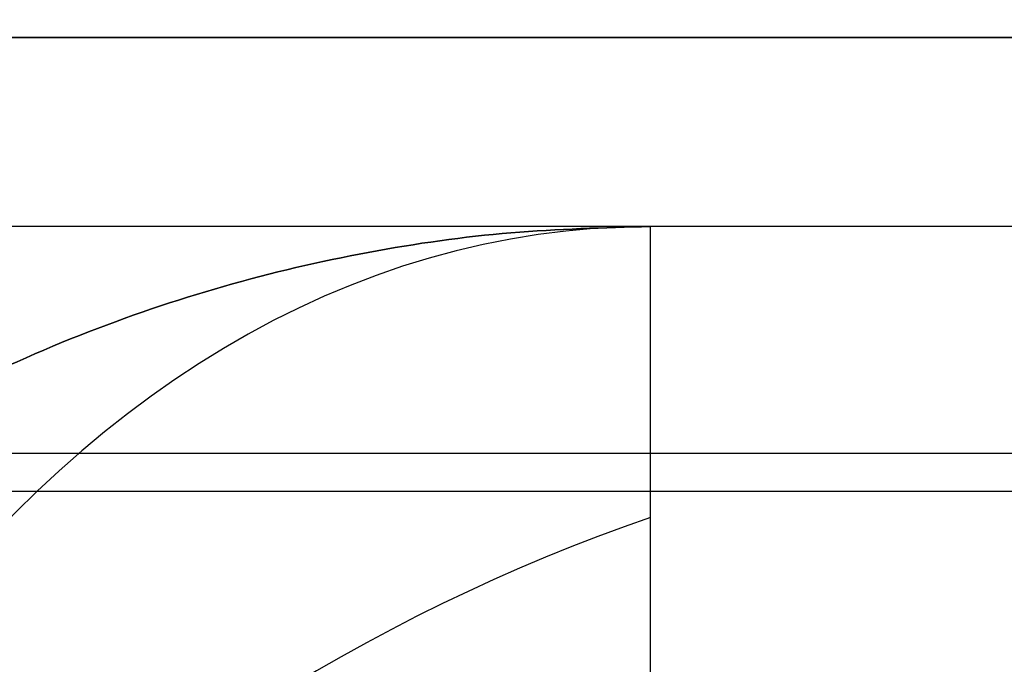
# Model space of a CAD drawing. Header units: millimetres. Extents: x -5.2 to 52, y -94.6 to -40.1.
# Tile 183 of 256: x 1.6356 to 1.6991, y -45.0618 to -45.0202. Entities that reach past the tile are written whole.
import ezdxf

# ---------------------------------------------------------------- set-up
doc = ezdxf.new("R2010")
doc.units = ezdxf.units.MM
doc.header["$MEASUREMENT"] = 0
for name, color, linetype, true_color in [('METALLO', 7, 'Continuous', 0x000000), ('PLASTICA', 7, 'Continuous', 0x000000), ('RUOTE', 7, 'Continuous', 0x000000)]:
    doc.layers.add(name, color=color, linetype=linetype, true_color=true_color)

msp = doc.modelspace()

# ---------------------------------------------------------------- linework, layer by layer
at = {"layer": 'METALLO'}
for points, weights, degree, knots in [([(1.80272121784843, -42.05837470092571, -58.11507932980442), (1.798031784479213, -42.06845893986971, -57.23117427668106), (1.535807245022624, -42.63235114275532, -57.23117427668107), (1.231337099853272, -43.28708902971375, -57.23117427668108), (1.073784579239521, -43.62589270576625, -58.01410085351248), (0.5780862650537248, -44.69185096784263, -60.47737711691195), (0.122346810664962, -45.67188100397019, -62.77039493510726)], [0.9927122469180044, 0.7107971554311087, 1, 0.7071067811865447, 0.7588245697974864, 0.9856350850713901, 0.9991443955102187], 2, [18.43396398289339, 18.43396398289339, 18.43396398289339, 19.82986823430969, 19.82986823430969, 21.2435849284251, 21.2435849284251, 27.44349835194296, 27.44349835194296, 27.44349835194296]), ([(2.08502697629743, -42.1896917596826, -58.11510959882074), (2.080335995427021, -42.19977932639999, -57.23120783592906), (1.818112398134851, -42.76366950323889, -57.23120583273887), (1.513643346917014, -43.41840503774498, -57.2312035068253), (1.356092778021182, -43.75720451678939, -58.01412593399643), (0.8604006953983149, -44.82314937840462, -60.4773886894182), (0.4046668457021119, -45.80316736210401, -62.77039484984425)], [0.9927122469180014, 0.7107971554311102, 1, 0.7071067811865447, 0.7588245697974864, 0.985635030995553, 0.9991443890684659], 2, [0.01330697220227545, 0.01330697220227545, 0.01330697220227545, 1.192473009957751, 1.192473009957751, 2.38668580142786, 2.38668580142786, 7.623954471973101, 7.623954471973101, 7.623954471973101]), ([(2.136759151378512, -42.24614057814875, -58.11557171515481), (2.135046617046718, -42.24982324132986, -57.90585833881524), (2.104933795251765, -42.3145783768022, -57.60031997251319), (1.988906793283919, -42.56408485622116, -57.31453515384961), (1.914991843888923, -42.72303284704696, -57.25981060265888), (1.882244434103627, -42.79345344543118, -57.26046359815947), (1.795098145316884, -42.98085433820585, -57.26093467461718), (1.605231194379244, -43.3891475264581, -57.42924684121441), (1.478692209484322, -43.66125915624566, -57.79358472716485), (1.431367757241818, -43.76302648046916, -58.02671596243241), (1.11261137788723, -44.44848573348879, -59.61023523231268), (0.7953368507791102, -45.13075838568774, -61.19553838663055), (0.479955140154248, -45.80896069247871, -62.78288241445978)], [0.853553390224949, 0.8535533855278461, 0.8535533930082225, 0.8535533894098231, 0.8535533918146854, 0.8535533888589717, 0.8535533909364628, 0.8535533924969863, 0.8535533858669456, 0.8535533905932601, 0.8535533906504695, 0.8535533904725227, 0.8535533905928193], 3, [0.01481230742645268, 0.01481230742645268, 0.01481230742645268, 0.01481230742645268, 0.6116930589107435, 0.8632503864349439, 1.056131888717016, 1.056131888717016, 1.056131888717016, 1.61978556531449, 2.360381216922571, 2.360381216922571, 2.360381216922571, 7.624279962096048, 7.624279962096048, 7.624279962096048, 7.624279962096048])]:
    msp.add_rational_spline(points, weights, degree=degree, knots=knots, dxfattribs=at)
msp.add_open_spline([(2.133525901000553, -42.32255460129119, -58.11651985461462), (2.132096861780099, -42.32562762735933, -57.91880315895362), (2.111402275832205, -42.37012962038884, -57.71554206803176), (2.063018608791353, -42.47417469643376, -57.5525671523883), (2.042630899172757, -42.51801678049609, -57.48389345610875), (2.01732678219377, -42.57243119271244, -57.42237287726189), (1.986472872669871, -42.63877997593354, -57.38143919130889), (1.962815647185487, -42.68965288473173, -57.35005330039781), (1.935895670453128, -42.74754207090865, -57.33077054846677), (1.908806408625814, -42.80579529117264, -57.33111448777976), (1.828969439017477, -42.97747810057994, -57.33132914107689), (1.752056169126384, -43.14287373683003, -57.39880214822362), (1.685754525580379, -43.28544994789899, -57.50202514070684), (1.598639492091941, -43.47278363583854, -57.63765186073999), (1.529844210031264, -43.62072221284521, -57.83499681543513), (1.484837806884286, -43.71750477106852, -58.05712307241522), (1.166093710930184, -44.40293766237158, -59.64059247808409), (0.8488485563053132, -45.0851472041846, -61.22575990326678), (0.5334837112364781, -45.76331329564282, -62.81303085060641)], degree=3, knots=[0.01470270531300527, 0.01470270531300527, 0.01470270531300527, 0.01470270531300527, 0.6116930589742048, 0.6116930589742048, 0.6116930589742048, 0.8632503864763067, 0.8632503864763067, 0.8632503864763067, 1.056131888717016, 1.056131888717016, 1.056131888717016, 1.619785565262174, 1.619785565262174, 1.619785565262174, 2.360381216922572, 2.360381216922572, 2.360381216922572, 7.624279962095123, 7.624279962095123, 7.624279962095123, 7.624279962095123], dxfattribs=at)
for points in [[(45.83681905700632, -45.03356544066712, -50.55000000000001), (23.58681905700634, -45.03356544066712, -50.55000000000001), (1.336819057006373, -45.03356544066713, -50.55000000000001)], [(45.83681905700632, -45.03356544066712, -52.45), (23.58681905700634, -45.03356544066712, -52.45), (1.336819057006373, -45.03356544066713, -52.45)], [(45.83681905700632, -45.03356544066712, -51.5), (23.58681905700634, -45.03356544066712, -51.5), (1.336819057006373, -45.03356544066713, -51.5)], [(45.83681905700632, -45.03356544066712, -35.55000000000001), (23.58681905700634, -45.03356544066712, -35.55000000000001), (1.336819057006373, -45.03356544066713, -35.55000000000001)], [(45.83681905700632, -45.03356544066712, -37.45), (23.58681905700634, -45.03356544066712, -37.45), (1.336819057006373, -45.03356544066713, -37.45)], [(45.83681905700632, -45.03356544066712, -36.5), (23.58681905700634, -45.03356544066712, -36.5), (1.336819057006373, -45.03356544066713, -36.5)], [(45.83681905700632, -45.03356544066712, -20.55000000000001), (23.58681905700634, -45.03356544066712, -20.55000000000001), (1.336819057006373, -45.03356544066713, -20.55000000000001)], [(45.83681905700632, -45.03356544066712, -22.45), (23.58681905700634, -45.03356544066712, -22.45), (1.336819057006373, -45.03356544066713, -22.45)], [(45.83681905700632, -45.03356544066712, -21.5), (23.58681905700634, -45.03356544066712, -21.5), (1.336819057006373, -45.03356544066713, -21.5)], [(45.83681905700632, -45.04821010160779, -50.5146446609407), (23.58681905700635, -45.04821010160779, -50.5146446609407), (1.336819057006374, -45.04821010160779, -50.5146446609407)], [(45.83681905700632, -45.04821010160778, -52.48535533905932), (23.58681905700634, -45.04821010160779, -52.48535533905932), (1.336819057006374, -45.0482101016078, -52.48535533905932)], [(45.83681905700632, -45.04821010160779, -35.51464466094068), (23.58681905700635, -45.04821010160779, -35.51464466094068), (1.336819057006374, -45.04821010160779, -35.51464466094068)], [(45.83681905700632, -45.04821010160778, -37.48535533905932), (23.58681905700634, -45.04821010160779, -37.48535533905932), (1.336819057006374, -45.0482101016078, -37.48535533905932)], [(45.83681905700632, -45.04821010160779, -20.51464466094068), (23.58681905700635, -45.04821010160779, -20.51464466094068), (1.336819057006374, -45.04821010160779, -20.51464466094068)], [(45.83681905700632, -45.04821010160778, -22.48535533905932), (23.58681905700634, -45.04821010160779, -22.48535533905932), (1.336819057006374, -45.0482101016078, -22.48535533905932)]]:
    msp.add_open_spline(points, degree=2, dxfattribs=at)
at = {"layer": 'PLASTICA', "extrusion": (0.7071067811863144, 0, 0.7071067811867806)}
for centre, start in [((-45.13356544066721, -15.8577571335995, -13.48717428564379), 8.04044223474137e-11), ((-45.13356544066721, -26.46435885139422, -24.09377600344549), 8.142219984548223e-11), ((-45.13356544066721, -37.07096056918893, -34.70037772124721), 7.3279979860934e-11)]:
    msp.add_arc(centre, 0.09999999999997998, start, 89.99999999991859, dxfattribs=at)
at = {"layer": 'PLASTICA', "extrusion": (-0.5039115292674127, 0.5039115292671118, 0.7015314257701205)}
for centre, start, end in [((30.72895875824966, 7.257265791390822, -39.30231224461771), 234.9304147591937, 305.0695852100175), ((30.72895875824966, -3.432311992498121, -49.82528363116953), 234.9304147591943, 305.069585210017), ((30.72895875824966, -14.12188977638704, -60.34825501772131), 234.9304147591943, 305.0695852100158)]:
    msp.add_arc(centre, 0.1000000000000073, start, end, dxfattribs=at)
at = {"layer": 'PLASTICA', "extrusion": (0.5039115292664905, 0.7015314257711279, -0.5039115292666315)}
for centre, end in [((-27.69218371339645, -35.9019847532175, -20.36176595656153), 70.12045182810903), ((-27.69218371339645, -48.85831383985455, -12.80309301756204), 70.12045182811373), ((-27.69218371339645, -61.81464292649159, -5.244420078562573), 70.12045182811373)]:
    msp.add_arc(centre, 0.1000000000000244, 359.9812813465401, end, dxfattribs=at)
at = {"layer": 'PLASTICA'}
for points in [[(1.336819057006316, -45.02136246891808, -22.5), (1.586819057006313, -45.02136246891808, -22.5), (1.836819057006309, -45.02136246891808, -22.5)], [(45.93681905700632, -45.02136246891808, -35.4), (23.63681905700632, -45.02136246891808, -35.4), (1.336819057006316, -45.02136246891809, -35.4)], [(46.23681905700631, -45.02136246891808, -30), (23.78681905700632, -45.02136246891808, -30), (1.336819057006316, -45.02136246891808, -30)], [(1.336819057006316, -45.02136246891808, -7.5), (1.586819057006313, -45.02136246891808, -7.5), (1.836819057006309, -45.02136246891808, -7.5)], [(45.93681905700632, -45.02136246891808, -20.4), (23.63681905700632, -45.02136246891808, -20.4), (1.336819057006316, -45.02136246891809, -20.4)], [(46.23681905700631, -45.02136246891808, -15), (23.78681905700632, -45.02136246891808, -15), (1.336819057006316, -45.02136246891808, -15)], [(1.336819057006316, -45.02136246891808, -37.5), (1.586819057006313, -45.02136246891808, -37.5), (1.836819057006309, -45.02136246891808, -37.5)], [(45.93681905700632, -45.02136246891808, -50.4), (23.63681905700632, -45.02136246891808, -50.4), (1.336819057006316, -45.02136246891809, -50.4)], [(46.23681905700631, -45.02136246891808, -45), (23.78681905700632, -45.02136246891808, -45), (1.336819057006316, -45.02136246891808, -45)], [(46.23681905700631, -45.02136246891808, -22.5), (23.8368190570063, -45.02136246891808, -22.5), (1.436819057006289, -45.02136246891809, -22.5)], [(46.23681905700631, -45.02136246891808, -22.9), (23.8368190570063, -45.02136246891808, -22.9), (1.436819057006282, -45.02136246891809, -22.9)], [(46.23681905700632, -45.02136246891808, -22.75), (23.83681905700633, -45.02136246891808, -22.75), (1.43681905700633, -45.02136246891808, -22.75)], [(46.23681905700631, -45.02136246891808, -7.499999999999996), (23.8368190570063, -45.02136246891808, -7.499999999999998), (1.436819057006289, -45.02136246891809, -7.5)], [(46.23681905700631, -45.02136246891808, -7.9), (23.8368190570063, -45.02136246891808, -7.9), (1.436819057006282, -45.02136246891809, -7.900000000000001)], [(46.23681905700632, -45.02136246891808, -7.75), (23.83681905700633, -45.02136246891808, -7.75), (1.43681905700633, -45.02136246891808, -7.75)], [(46.23681905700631, -45.02136246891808, -37.5), (23.8368190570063, -45.02136246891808, -37.5), (1.436819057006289, -45.02136246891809, -37.5)], [(46.23681905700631, -45.02136246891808, -37.9), (23.8368190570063, -45.02136246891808, -37.9), (1.436819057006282, -45.02136246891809, -37.9)], [(46.23681905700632, -45.02136246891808, -37.75), (23.83681905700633, -45.02136246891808, -37.75), (1.43681905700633, -45.02136246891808, -37.75)], [(2.364393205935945, -45.03356544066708, -22.40000000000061), (2.020324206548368, -45.03356544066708, -22.40000000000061), (1.676255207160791, -45.03356544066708, -22.40000000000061)], [(2.36439320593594, -45.03356544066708, -20.75000000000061), (2.020324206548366, -45.03356544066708, -20.7500000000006), (1.676255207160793, -45.03356544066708, -20.75000000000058)], [(1.676255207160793, -45.03356544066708, -20.75000000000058), (1.676255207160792, -45.03356544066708, -21.5750000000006), (1.676255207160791, -45.03356544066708, -22.40000000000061)], [(2.364393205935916, -45.03356544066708, -21.5750000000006), (2.02032420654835, -45.03356544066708, -21.5750000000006), (1.676255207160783, -45.03356544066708, -21.5750000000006)], [(2.364393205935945, -45.03356544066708, -37.40000000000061), (2.020324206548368, -45.03356544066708, -37.40000000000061), (1.676255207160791, -45.03356544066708, -37.40000000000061)], [(2.36439320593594, -45.03356544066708, -35.75000000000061), (2.020324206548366, -45.03356544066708, -35.7500000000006), (1.676255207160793, -45.03356544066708, -35.75000000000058)], [(1.676255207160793, -45.03356544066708, -35.75000000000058), (1.676255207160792, -45.03356544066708, -36.5750000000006), (1.676255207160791, -45.03356544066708, -37.40000000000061)], [(2.364393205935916, -45.03356544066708, -36.5750000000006), (2.02032420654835, -45.03356544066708, -36.5750000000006), (1.676255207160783, -45.03356544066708, -36.5750000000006)], [(2.364393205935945, -45.03356544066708, -52.40000000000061), (2.020324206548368, -45.03356544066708, -52.40000000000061), (1.676255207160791, -45.03356544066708, -52.40000000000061)], [(2.36439320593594, -45.03356544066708, -50.75000000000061), (2.020324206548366, -45.03356544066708, -50.7500000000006), (1.676255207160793, -45.03356544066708, -50.75000000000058)], [(1.676255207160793, -45.03356544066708, -50.75000000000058), (1.676255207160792, -45.03356544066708, -51.5750000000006), (1.676255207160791, -45.03356544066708, -52.40000000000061)], [(2.364393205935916, -45.03356544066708, -51.5750000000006), (2.02032420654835, -45.03356544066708, -51.5750000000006), (1.676255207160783, -45.03356544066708, -51.5750000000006)], [(45.86610726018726, -45.05065179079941, -35.47071067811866), (23.61610726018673, -45.05065179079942, -35.47071067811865), (1.366107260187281, -45.05065179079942, -35.47071067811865)], [(45.86610726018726, -45.05065179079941, -20.47071067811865), (23.61610726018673, -45.05065179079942, -20.47071067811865), (1.366107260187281, -45.05065179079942, -20.47071067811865)], [(45.86610726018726, -45.05065179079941, -50.47071067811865), (23.61610726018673, -45.05065179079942, -50.47071067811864), (1.366107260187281, -45.05065179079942, -50.47071067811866)]]:
    msp.add_open_spline(points, degree=2, dxfattribs=at)
for points, weights in [([(1.676255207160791, -45.03356544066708, -22.40000000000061), (1.576255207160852, -45.03356544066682, -22.39999999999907), (1.576255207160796, -45.13356544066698, -22.40000000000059)], [1, 0.7071067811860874, 1]), ([(1.576255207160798, -45.13356544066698, -20.7500000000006), (1.576255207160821, -45.033565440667, -20.74999999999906), (1.676255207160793, -45.03356544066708, -20.75000000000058)], [1, 0.7071067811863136, 1]), ([(1.676255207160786, -45.03356544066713, -21.5750000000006), (1.576255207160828, -45.03356544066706, -21.57499999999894), (1.576255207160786, -45.13356544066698, -21.5750000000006)], [1, 0.7071067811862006, 1]), ([(1.676255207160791, -45.03356544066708, -37.40000000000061), (1.576255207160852, -45.03356544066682, -37.39999999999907), (1.576255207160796, -45.13356544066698, -37.40000000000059)], [1, 0.7071067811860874, 1]), ([(1.576255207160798, -45.13356544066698, -35.7500000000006), (1.576255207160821, -45.033565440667, -35.74999999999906), (1.676255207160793, -45.03356544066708, -35.75000000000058)], [1, 0.7071067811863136, 1]), ([(1.676255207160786, -45.03356544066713, -36.5750000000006), (1.576255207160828, -45.03356544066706, -36.57499999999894), (1.576255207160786, -45.13356544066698, -36.5750000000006)], [1, 0.7071067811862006, 1]), ([(1.676255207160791, -45.03356544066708, -52.40000000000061), (1.576255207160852, -45.03356544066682, -52.39999999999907), (1.576255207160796, -45.13356544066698, -52.40000000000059)], [1, 0.7071067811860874, 1]), ([(1.576255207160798, -45.13356544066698, -50.7500000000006), (1.576255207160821, -45.033565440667, -50.74999999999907), (1.676255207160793, -45.03356544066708, -50.75000000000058)], [1, 0.7071067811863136, 1]), ([(1.676255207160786, -45.03356544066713, -51.5750000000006), (1.576255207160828, -45.03356544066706, -51.57499999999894), (1.576255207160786, -45.13356544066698, -51.5750000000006)], [1, 0.7071067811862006, 1]), ([(1.676255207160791, -45.03356544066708, -22.40000000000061), (1.676255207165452, -45.03356544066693, -22.50000000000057), (1.676255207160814, -45.13356544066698, -22.5000000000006)], [1, 0.7071067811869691, 1]), ([(1.676255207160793, -45.03356544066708, -20.75000000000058), (1.676255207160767, -45.03356544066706, -20.65000000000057), (1.676255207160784, -45.1335654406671, -20.6500000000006)], [1, 0.7071067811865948, 1]), ([(1.676255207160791, -45.03356544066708, -37.40000000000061), (1.676255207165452, -45.03356544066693, -37.50000000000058), (1.676255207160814, -45.13356544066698, -37.5000000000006)], [1, 0.7071067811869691, 1]), ([(1.676255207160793, -45.03356544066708, -35.75000000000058), (1.676255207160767, -45.03356544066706, -35.65000000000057), (1.676255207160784, -45.1335654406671, -35.6500000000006)], [1, 0.7071067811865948, 1]), ([(1.676255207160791, -45.03356544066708, -52.40000000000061), (1.676255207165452, -45.03356544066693, -52.50000000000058), (1.676255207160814, -45.13356544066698, -52.5000000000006)], [1, 0.7071067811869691, 1]), ([(1.676255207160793, -45.03356544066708, -50.75000000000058), (1.676255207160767, -45.03356544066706, -50.65000000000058), (1.676255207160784, -45.1335654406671, -50.6500000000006)], [1, 0.7071067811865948, 1])]:
    msp.add_rational_spline(points, weights, degree=2, dxfattribs=at)
at = {"layer": 'RUOTE'}
for points, weights, degree, knots in [([(3.313009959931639, -40.43044422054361, -63.59326276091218), (3.313110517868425, -40.43022797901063, -64.24820263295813), (3.203365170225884, -40.66622628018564, -65.61283474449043), (2.713158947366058, -41.72037425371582, -67.3833852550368), (1.966547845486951, -43.32589973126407, -68.5460660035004), (1.11499010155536, -45.15710429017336, -68.93095109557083), (0.2634015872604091, -46.98837501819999, -68.54606405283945), (-0.483163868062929, -48.59380233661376, -67.38339022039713), (-0.9734523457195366, -49.6481271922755, -65.6128240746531), (-1.135711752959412, -49.99705263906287, -63.593255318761), (-0.9734420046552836, -49.64810495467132, -61.57372059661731), (-0.4831642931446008, -48.59380325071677, -59.80309981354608), (0.2634011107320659, -46.98837604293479, -58.64048323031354), (1.11499043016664, -45.15710358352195, -58.25556277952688), (1.966547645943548, -43.32590016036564, -58.64046626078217), (2.713159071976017, -41.7203739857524, -59.80313609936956), (3.203365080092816, -40.66622647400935, -61.57369378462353), (3.313110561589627, -40.4302278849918, -62.93832143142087), (3.31300995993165, -40.43044422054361, -63.5932627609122)], [0.85355339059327, 0.8535533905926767, 0.8535533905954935, 0.8535533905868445, 0.8535533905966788, 0.853553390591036, 0.8535533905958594, 0.8535533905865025, 0.853553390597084, 0.853553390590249, 0.8535533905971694, 0.853553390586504, 0.8535533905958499, 0.8535533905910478, 0.853553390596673, 0.8535533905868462, 0.8535533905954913, 0.8535533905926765, 0.8535533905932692], 3, [0, 0, 0, 0, 1.765039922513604, 3.677472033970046, 5.589904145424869, 7.354944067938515, 9.119983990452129, 11.03241610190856, 12.94484821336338, 14.70988813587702, 16.47492805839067, 18.38736016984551, 20.29979228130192, 22.06483220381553, 23.82987212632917, 25.74230423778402, 27.65473634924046, 29.41977627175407, 29.41977627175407, 29.41977627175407, 29.41977627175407]), ([(3.886514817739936, -40.45487881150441, -63.5932627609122), (3.886514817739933, -40.45487881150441, -69.02568387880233), (1.595861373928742, -45.38073975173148, -69.02568387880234), (-0.6947920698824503, -50.30660069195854, -69.02568387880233), (-0.6947920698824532, -50.30660069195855, -63.5932627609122), (-0.6947920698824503, -50.30660069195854, -58.16084164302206), (1.595861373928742, -45.38073975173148, -58.16084164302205), (3.886514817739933, -40.45487881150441, -58.16084164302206), (3.886514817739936, -40.45487881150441, -63.5932627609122)], [1, 0.7071067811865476, 1, 0.7071067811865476, 1, 0.7071067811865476, 1, 0.7071067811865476, 1], 2, [0, 0, 0, 7.354944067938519, 7.354944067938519, 14.70988813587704, 14.70988813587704, 22.06483220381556, 22.06483220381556, 29.41977627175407, 29.41977627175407, 29.41977627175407]), ([(3.909183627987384, -40.46542039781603, -63.5932627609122), (3.909183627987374, -40.46542039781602, -69.02568387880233), (1.61853018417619, -45.39128133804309, -69.02568387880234), (-0.6721232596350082, -50.31714227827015, -69.02568387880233), (-0.6721232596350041, -50.31714227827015, -63.5932627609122), (-0.6721232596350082, -50.31714227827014, -58.16084164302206), (1.61853018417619, -45.39128133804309, -58.16084164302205), (3.909183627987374, -40.46542039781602, -58.16084164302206), (3.909183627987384, -40.46542039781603, -63.5932627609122)], [1, 0.7071067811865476, 1, 0.7071067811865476, 1, 0.7071067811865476, 1, 0.7071067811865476, 1], 2, [-34.13290855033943, -34.13290855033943, -34.13290855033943, -25.59968141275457, -25.59968141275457, -17.06645427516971, -17.06645427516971, -8.533227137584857, -8.533227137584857, 0, 0, 0]), ([(3.931852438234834, -40.47596198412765, -63.5932627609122), (3.931852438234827, -40.47596198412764, -69.02568387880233), (1.64119899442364, -45.40182292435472, -69.02568387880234), (-0.6494544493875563, -50.32768386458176, -69.02568387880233), (-0.6494544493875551, -50.32768386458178, -63.5932627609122), (-0.6494544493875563, -50.32768386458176, -58.16084164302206), (1.64119899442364, -45.40182292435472, -58.16084164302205), (3.931852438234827, -40.47596198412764, -58.16084164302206), (3.931852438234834, -40.47596198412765, -63.5932627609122)], [1, 0.7071067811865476, 1, 0.7071067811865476, 1, 0.7071067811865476, 1, 0.7071067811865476, 1], 2, [0, 0, 0, 7.354944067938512, 7.354944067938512, 14.70988813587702, 14.70988813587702, 22.06483220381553, 22.06483220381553, 29.41977627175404, 29.41977627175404, 29.41977627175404]), ([(4.320103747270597, -40.89876902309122, -63.5932627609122), (4.320204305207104, -40.89855278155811, -64.24820263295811), (4.210458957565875, -41.13455108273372, -65.6128347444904), (3.720252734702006, -42.18869905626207, -67.38338525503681), (2.973641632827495, -43.7942245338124, -68.54606600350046), (2.122083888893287, -45.62542909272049, -68.93095109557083), (1.270495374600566, -47.45669982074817, -68.54606405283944), (0.5239299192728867, -49.06212713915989, -67.38339022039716), (0.03364144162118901, -50.11645199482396, -65.61282407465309), (-0.1286179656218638, -50.46537744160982, -63.59325531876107), (0.03365178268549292, -50.11642975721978, -61.5737205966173), (0.5239294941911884, -49.06212805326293, -59.80309981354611), (1.270494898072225, -47.45670084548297, -58.64048323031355), (2.122084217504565, -45.6254283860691, -58.25556277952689), (2.973641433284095, -43.79422496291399, -58.64046626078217), (3.720252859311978, -42.18869878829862, -59.80313609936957), (4.210458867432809, -41.13455127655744, -61.57369378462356), (4.320204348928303, -40.89855268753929, -62.93832143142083), (4.3201037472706, -40.89876902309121, -63.59326276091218)], [0.8535533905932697, 0.853553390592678, 0.8535533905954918, 0.853553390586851, 0.853553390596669, 0.8535533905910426, 0.8535533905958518, 0.8535533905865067, 0.8535533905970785, 0.8535533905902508, 0.8535533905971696, 0.8535533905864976, 0.8535533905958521, 0.8535533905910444, 0.8535533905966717, 0.8535533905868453, 0.8535533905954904, 0.8535533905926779, 0.85355339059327], 3, [0, 0, 0, 0, 1.765039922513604, 3.677472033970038, 5.589904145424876, 7.35494406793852, 9.119983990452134, 11.03241610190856, 12.94484821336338, 14.70988813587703, 16.47492805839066, 18.3873601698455, 20.29979228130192, 22.06483220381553, 23.82987212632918, 25.74230423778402, 27.65473634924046, 29.41977627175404, 29.41977627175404, 29.41977627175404, 29.41977627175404]), ([(2.784787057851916, -41.04538363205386, -63.5932627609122), (2.784787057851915, -41.04538363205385, -59.16084164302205), (0.9157970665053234, -45.06449216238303, -59.16084164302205), (-0.9531929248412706, -49.0836006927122, -59.16084164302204), (-0.9531929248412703, -49.08360069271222, -63.5932627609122), (-0.953192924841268, -49.0836006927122, -68.02568387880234), (0.9157970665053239, -45.06449216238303, -68.02568387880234), (2.784787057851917, -41.04538363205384, -68.02568387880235), (2.784787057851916, -41.04538363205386, -63.5932627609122)], [1, 0.7071067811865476, 1, 0.7071067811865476, 1, 0.7071067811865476, 1, 0.7071067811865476, 1], 2, [-27.53486830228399, -27.53486830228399, -27.53486830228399, -20.65115122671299, -20.65115122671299, -13.76743415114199, -13.76743415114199, -6.883717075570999, -6.883717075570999, 0, 0, 0]), ([(2.791891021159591, -41.06483783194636, -63.5932627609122), (2.791976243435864, -41.06465456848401, -64.14832050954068), (2.698967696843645, -41.26466176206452, -65.30483832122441), (2.283520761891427, -42.15804606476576, -66.80536962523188), (1.650772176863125, -43.51871960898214, -67.7907348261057), (0.9290819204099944, -45.07065486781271, -68.11692271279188), (0.2073655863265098, -46.62264620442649, -67.79073317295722), (-0.4253443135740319, -47.9832365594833, -66.80537383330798), (-0.8408609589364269, -48.87677076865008, -65.30482927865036), (-0.9783748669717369, -49.17248306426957, -63.59325645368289), (-0.8408521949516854, -48.87675192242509, -61.88171247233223), (-0.4253446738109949, -47.98323733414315, -60.38112161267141), (0.2073651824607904, -46.62264707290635, -59.39581079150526), (0.9290821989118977, -45.07065426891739, -59.06959293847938), (1.650772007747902, -43.51871997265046, -59.39579640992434), (2.283520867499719, -42.15804583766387, -60.38115236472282), (2.698967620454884, -41.26466192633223, -61.88168974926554), (2.791976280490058, -41.06465448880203, -63.03820377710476), (2.791891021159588, -41.06483783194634, -63.5932627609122)], [0.8535533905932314, 0.8535533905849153, 0.8535533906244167, 0.8535533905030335, 0.8535533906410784, 0.8535533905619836, 0.8535533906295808, 0.853553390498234, 0.853553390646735, 0.8535533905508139, 0.8535533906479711, 0.85355339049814, 0.8535533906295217, 0.853553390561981, 0.853553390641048, 0.8535533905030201, 0.8535533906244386, 0.8535533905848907, 0.8535533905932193], 3, [0, 0, 0, 0, 1.651954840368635, 3.441858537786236, 5.231762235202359, 6.883717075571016, 8.535671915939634, 10.32557561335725, 12.11547931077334, 13.767434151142, 15.41938899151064, 17.20929268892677, 18.99919638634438, 20.651151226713, 22.30310606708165, 24.09300976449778, 25.88291346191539, 27.53486830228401, 27.53486830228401, 27.53486830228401, 27.53486830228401]), ([(2.830124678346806, -41.06646680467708, -63.5932627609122), (2.8301246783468, -41.06646680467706, -68.02568387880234), (0.961134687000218, -45.08557533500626, -68.02568387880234), (-0.9078553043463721, -49.10468386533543, -68.02568387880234), (-0.90785530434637, -49.10468386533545, -63.5932627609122), (-0.9078553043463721, -49.10468386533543, -59.16084164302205), (0.961134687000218, -45.08557533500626, -59.16084164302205), (2.8301246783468, -41.06646680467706, -59.16084164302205), (2.830124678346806, -41.06646680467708, -63.5932627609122)], [1, 0.7071067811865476, 1, 0.7071067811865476, 1, 0.7071067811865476, 1, 0.7071067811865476, 1], 2, [0, 0, 0, 6.883717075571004, 6.883717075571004, 13.76743415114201, 13.76743415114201, 20.65115122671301, 20.65115122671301, 27.53486830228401, 27.53486830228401, 27.53486830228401]), ([(2.677742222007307, -41.31030539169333, -63.59326276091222), (2.677822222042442, -41.31013335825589, -63.07221761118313), (2.590513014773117, -41.49788459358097, -61.98656842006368), (2.200523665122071, -42.3365244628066, -60.57798605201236), (1.606548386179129, -43.61381921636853, -59.65300165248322), (0.9290815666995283, -45.07065562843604, -59.34680177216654), (0.2515902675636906, -46.527544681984, -59.65300320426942), (-0.3423486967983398, -47.80476134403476, -60.57798210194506), (-0.7324034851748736, -48.64354193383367, -61.98657690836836), (-0.8614908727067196, -48.9211336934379, -63.59326868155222), (-0.7323952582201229, -48.64352424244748, -65.19993337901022), (-0.3423490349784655, -47.80476207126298, -66.60857165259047), (0.2515898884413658, -46.52754549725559, -67.53350500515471), (0.9290818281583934, -45.07065506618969, -67.83973301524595), (1.606548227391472, -43.61381955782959, -67.53351850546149), (2.200523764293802, -42.33652424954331, -66.60854278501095), (2.590512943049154, -41.49788474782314, -65.19995470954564), (2.677822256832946, -41.31013328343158, -64.11430906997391), (2.677742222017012, -41.31030539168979, -63.59326276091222)], [0.853553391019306, 0.8535533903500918, 0.8535533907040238, 0.8535533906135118, 0.8535533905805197, 0.8535533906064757, 0.8535533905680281, 0.8535533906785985, 0.8535533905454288, 0.8535533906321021, 0.8535533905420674, 0.8535533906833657, 0.8535533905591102, 0.8535533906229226, 0.853553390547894, 0.8535533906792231, 0.8535533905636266, 0.8535533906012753, 0.8535533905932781], 3, [0, 0, 0, 0, 1.576564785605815, 3.284782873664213, 4.993000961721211, 6.569565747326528, 8.146130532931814, 9.85434862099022, 11.56256670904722, 13.13913149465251, 14.7156962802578, 16.4239143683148, 18.13213245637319, 19.70869724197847, 21.2852620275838, 22.99348011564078, 24.70169820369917, 26.27826298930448, 26.27826298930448, 26.27826298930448, 26.27826298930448]), ([(2.70362564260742, -41.33849252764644, -63.5932627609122), (2.703625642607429, -41.33849252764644, -59.46084164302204), (0.961134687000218, -45.08557533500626, -59.46084164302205), (-0.7813562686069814, -48.83265814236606, -59.46084164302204), (-0.7813562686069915, -48.83265814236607, -63.5932627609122), (-0.7813562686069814, -48.83265814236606, -67.72568387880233), (0.961134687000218, -45.08557533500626, -67.72568387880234), (2.703625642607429, -41.33849252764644, -67.72568387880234), (2.70362564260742, -41.33849252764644, -63.5932627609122)], [1, 0.7071067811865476, 1, 0.7071067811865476, 1, 0.7071067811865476, 1, 0.7071067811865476, 1], 2, [0, 0, 0, 6.569565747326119, 6.569565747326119, 13.13913149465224, 13.13913149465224, 19.70869724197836, 19.70869724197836, 26.27826298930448, 26.27826298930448, 26.27826298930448]), ([(3.510188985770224, -41.38271439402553, -63.5932627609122), (3.510188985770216, -41.38271439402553, -68.02568387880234), (1.641198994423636, -45.40182292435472, -68.02568387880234), (-0.2277909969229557, -49.42093145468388, -68.02568387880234), (-0.2277909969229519, -49.4209314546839, -63.5932627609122), (-0.2277909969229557, -49.42093145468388, -59.16084164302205), (1.641198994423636, -45.40182292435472, -59.16084164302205), (3.510188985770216, -41.38271439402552, -59.16084164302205), (3.510188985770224, -41.38271439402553, -63.5932627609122)], [1, 0.7071067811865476, 1, 0.7071067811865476, 1, 0.7071067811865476, 1, 0.7071067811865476, 1], 2, [-34.13290855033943, -34.13290855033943, -34.13290855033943, -25.59968141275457, -25.59968141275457, -17.06645427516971, -17.06645427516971, -8.533227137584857, -8.533227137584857, 0, 0, 0]), ([(3.111664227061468, -41.52824108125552, -63.5932627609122), (3.111664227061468, -41.52824108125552, -59.46084164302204), (1.369173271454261, -45.27532388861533, -59.46084164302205), (-0.3733176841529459, -49.02240669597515, -59.46084164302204), (-0.3733176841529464, -49.02240669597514, -63.5932627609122), (-0.3733176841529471, -49.02240669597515, -67.72568387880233), (1.36917327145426, -45.27532388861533, -67.72568387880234), (3.111664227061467, -41.52824108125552, -67.72568387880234), (3.111664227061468, -41.52824108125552, -63.5932627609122)], [1, 0.7071067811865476, 1, 0.7071067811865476, 1, 0.7071067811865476, 1, 0.7071067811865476, 1], 2, [-27.84972324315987, -27.84972324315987, -27.84972324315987, -20.8872924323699, -20.8872924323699, -13.92486162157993, -13.92486162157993, -6.962430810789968, -6.962430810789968, 0, 0, 0]), ([(3.383689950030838, -41.6547401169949, -63.5932627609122), (3.383689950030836, -41.65474011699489, -59.46084164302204), (1.641198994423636, -45.40182292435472, -59.46084164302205), (-0.101291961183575, -49.14890573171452, -59.46084164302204), (-0.1012919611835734, -49.14890573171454, -63.5932627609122), (-0.101291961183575, -49.14890573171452, -67.72568387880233), (1.641198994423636, -45.40182292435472, -67.72568387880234), (3.383689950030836, -41.65474011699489, -67.72568387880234), (3.383689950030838, -41.6547401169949, -63.5932627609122)], [1, 0.7071067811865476, 1, 0.7071067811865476, 1, 0.7071067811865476, 1, 0.7071067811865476, 1], 2, [0, 0, 0, 6.962430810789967, 6.962430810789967, 13.92486162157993, 13.92486162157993, 20.8872924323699, 20.8872924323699, 27.84972324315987, 27.84972324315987, 27.84972324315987]), ([(4.19025329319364, -41.698961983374, -63.5932627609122), (4.190253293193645, -41.698961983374, -59.16084164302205), (2.321263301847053, -45.71807051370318, -59.16084164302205), (0.4522733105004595, -49.73717904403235, -59.16084164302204), (0.452273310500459, -49.73717904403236, -63.5932627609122), (0.4522733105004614, -49.73717904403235, -68.02568387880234), (2.321263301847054, -45.71807051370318, -68.02568387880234), (4.190252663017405, -41.69896333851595, -68.02568387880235), (4.19025329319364, -41.69896198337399, -63.5932627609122)], [1, 0.7071067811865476, 1, 0.7071067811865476, 1, 0.7071067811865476, 1, 0.7071068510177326, 0.9999998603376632], 2, [-27.53486830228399, -27.53486830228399, -27.53486830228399, -20.65115081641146, -20.65115081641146, -13.76743333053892, -13.76743333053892, -6.883715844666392, -6.883715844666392, 0, 0, 0]), ([(4.190253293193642, -41.69896198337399, -63.5932627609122), (4.190253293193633, -41.69896198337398, -68.02568387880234), (2.321263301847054, -45.71807051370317, -68.02568387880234), (0.4522733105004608, -49.73717904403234, -68.02568387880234), (0.4522733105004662, -49.73717904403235, -63.5932627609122), (0.4522733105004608, -49.73717904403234, -59.16084164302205), (2.321263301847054, -45.71807051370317, -59.16084164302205), (4.190253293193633, -41.69896198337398, -59.16084164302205), (4.190253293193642, -41.69896198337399, -63.5932627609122)], [1, 0.7071067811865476, 1, 0.7071067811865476, 1, 0.7071067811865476, 1, 0.7071067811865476, 1], 2, [0, 0, 0, 6.883717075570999, 6.883717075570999, 13.76743415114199, 13.76743415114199, 20.65115122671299, 20.65115122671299, 27.53486830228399, 27.53486830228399, 27.53486830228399]), ([(4.216136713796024, -41.7271491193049, -63.5932627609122), (4.216221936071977, -41.72696585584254, -64.1483205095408), (4.123213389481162, -41.92697304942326, -65.30483832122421), (3.707766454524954, -42.82035735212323, -66.805369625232), (3.075017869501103, -44.18103089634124, -67.79073482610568), (2.353327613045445, -45.73296615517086, -68.1169227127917), (1.631611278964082, -47.28495749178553, -67.79073317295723), (0.9989013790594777, -48.64554784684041, -66.80537383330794), (0.5833847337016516, -49.53908205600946, -65.30482927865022), (0.4458708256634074, -49.83479435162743, -63.59325645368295), (0.5833934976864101, -49.53906320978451, -61.88171247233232), (0.9989010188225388, -48.64554862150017, -60.38112161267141), (1.631610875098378, -47.28495836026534, -59.39581079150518), (2.353327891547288, -45.73296555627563, -59.06959293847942), (3.075017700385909, -44.18103126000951, -59.39579640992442), (3.707766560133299, -42.8203571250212, -60.3811523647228), (4.123213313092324, -41.92697321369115, -61.88168974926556), (4.216221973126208, -41.72696577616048, -63.03820377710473), (4.216136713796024, -41.7271491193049, -63.5932627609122)], [0.8535533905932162, 0.8535533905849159, 0.8535533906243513, 0.853553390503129, 0.8535533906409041, 0.8535533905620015, 0.8535533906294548, 0.8535533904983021, 0.8535533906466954, 0.8535533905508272, 0.853553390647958, 0.8535533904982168, 0.8535533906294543, 0.8535533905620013, 0.8535533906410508, 0.8535533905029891, 0.8535533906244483, 0.8535533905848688, 0.8535533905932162], 3, [0, 0, 0, 0, 1.651954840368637, 3.44185853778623, 5.231762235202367, 6.883717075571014, 8.535671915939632, 10.32557561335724, 12.11547931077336, 13.767434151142, 15.41938899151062, 17.20929268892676, 18.99919638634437, 20.651151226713, 22.30310606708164, 24.09300976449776, 25.88291346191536, 27.53486830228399, 27.53486830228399, 27.53486830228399, 27.53486830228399]), ([(3.642001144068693, -41.7748615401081, -63.5932627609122), (3.642001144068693, -41.7748615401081, -59.46084164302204), (1.899510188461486, -45.52194434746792, -59.46084164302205), (0.1570192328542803, -49.26902715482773, -59.46084164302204), (0.1570192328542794, -49.26902715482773, -63.5932627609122), (0.1570192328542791, -49.26902715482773, -67.72568387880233), (1.899510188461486, -45.52194434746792, -67.72568387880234), (3.642001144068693, -41.7748615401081, -67.72568387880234), (3.642001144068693, -41.7748615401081, -63.5932627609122)], [1, 0.7071067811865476, 1, 0.7071067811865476, 1, 0.7071067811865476, 1, 0.7071067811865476, 1], 2, [-27.84972324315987, -27.84972324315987, -27.84972324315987, -20.8872924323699, -20.8872924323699, -13.92486162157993, -13.92486162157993, -6.962430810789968, -6.962430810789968, 0, 0, 0]), ([(4.063754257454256, -41.97098770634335, -63.5932627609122), (4.063754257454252, -41.97098770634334, -59.46084164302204), (2.321263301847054, -45.71807051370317, -59.46084164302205), (0.5787723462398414, -49.46515332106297, -59.46084164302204), (0.5787723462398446, -49.46515332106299, -63.5932627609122), (0.5787723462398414, -49.46515332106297, -67.72568387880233), (2.321263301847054, -45.71807051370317, -67.72568387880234), (4.063754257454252, -41.97098770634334, -67.72568387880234), (4.063754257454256, -41.97098770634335, -63.5932627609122)], [1, 0.7071067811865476, 1, 0.7071067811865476, 1, 0.7071067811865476, 1, 0.7071067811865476, 1], 2, [0, 0, 0, 6.569565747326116, 6.569565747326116, 13.13913149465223, 13.13913149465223, 19.70869724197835, 19.70869724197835, 26.27826298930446, 26.27826298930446, 26.27826298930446]), ([(4.101987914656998, -41.97261667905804, -63.59326276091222), (4.1020679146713, -41.97244464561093, -63.0722176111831), (4.014758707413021, -42.16019588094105, -61.98656842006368), (3.624769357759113, -42.99883575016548, -60.57798605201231), (3.030794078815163, -44.27613050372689, -59.65300165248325), (2.353327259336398, -45.73296691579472, -59.34680177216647), (1.675835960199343, -47.18985596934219, -59.65300320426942), (1.081896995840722, -48.4670726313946, -60.57798210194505), (0.6918422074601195, -49.30585322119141, -61.98657690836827), (0.5627548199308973, -49.58344498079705, -63.59326868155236), (0.6918504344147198, -49.30583552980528, -65.19993337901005), (1.081896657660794, -48.46707335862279, -66.60857165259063), (1.675835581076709, -47.18985678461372, -67.5335050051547), (2.353327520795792, -45.73296635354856, -67.83973301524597), (3.030793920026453, -44.27613084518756, -67.53351850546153), (3.624769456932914, -42.99883553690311, -66.60854278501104), (4.014758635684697, -42.16019603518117, -65.19995470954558), (4.102067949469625, -41.97244457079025, -64.11430906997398), (4.101987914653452, -41.97261667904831, -63.59326276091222)], [0.8535533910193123, 0.8535533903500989, 0.8535533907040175, 0.8535533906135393, 0.8535533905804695, 0.8535533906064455, 0.8535533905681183, 0.8535533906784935, 0.8535533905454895, 0.8535533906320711, 0.8535533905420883, 0.8535533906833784, 0.8535533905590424, 0.8535533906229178, 0.8535533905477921, 0.8535533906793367, 0.8535533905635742, 0.8535533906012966, 0.8535533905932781], 3, [0, 0, 0, 0, 1.576564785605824, 3.284782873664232, 4.993000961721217, 6.569565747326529, 8.146130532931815, 9.854348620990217, 11.56256670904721, 13.1391314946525, 14.71569628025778, 16.4239143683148, 18.13213245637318, 19.70869724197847, 21.28526202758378, 22.99348011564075, 24.70169820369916, 26.27826298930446, 26.27826298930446, 26.27826298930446, 26.27826298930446]), ([(1.243606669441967, -46.96828023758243, -63.59326276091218), (1.243606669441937, -46.96828023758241, -65.18130185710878), (1.913224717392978, -45.52832196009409, -65.18130185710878), (2.582842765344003, -44.08836368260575, -65.18130185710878), (2.582842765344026, -44.08836368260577, -63.59326276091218), (2.582842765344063, -44.08836368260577, -62.00522366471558), (1.913224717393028, -45.52832196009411, -62.00522366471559), (1.243606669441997, -46.96828023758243, -62.00522366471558), (1.243606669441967, -46.96828023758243, -63.59326276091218)], [1, 0.7071067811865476, 1, 0.7071067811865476, 1, 0.7071067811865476, 1, 0.7071067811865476, 1], 2, [0, 0, 0, 3.102109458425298, 3.102109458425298, 6.204218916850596, 6.204218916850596, 9.306328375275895, 9.306328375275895, 12.40843783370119, 12.40843783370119, 12.40843783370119])]:
    msp.add_rational_spline(points, weights, degree=degree, knots=knots, dxfattribs=at)
for points, knots in [([(2.890202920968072, -40.81869552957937, -63.5932627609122), (2.890293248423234, -40.81850128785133, -64.18157096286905), (2.791713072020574, -41.030489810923, -65.40736938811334), (2.35137899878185, -41.97739184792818, -66.99778925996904), (1.68072593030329, -43.4195758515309, -68.04218226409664), (0.9158031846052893, -45.06447900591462, -68.38791027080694), (0.1508527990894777, -46.70944159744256, -68.04218051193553), (-0.5197592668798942, -48.15153742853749, -66.99779372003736), (-0.9601672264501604, -49.09859835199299, -65.40735980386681), (-1.105918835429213, -49.41202514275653, -63.59325607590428), (-0.9601579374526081, -49.09857837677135, -61.77918291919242), (-0.5197596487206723, -48.15153824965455, -60.18869992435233), (0.1508523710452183, -46.70944251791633, -59.1443645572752), (0.9158034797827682, -45.06447837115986, -58.79860478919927), (1.680725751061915, -43.41957623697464, -59.14434931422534), (2.351379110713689, -41.97739160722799, -60.1887325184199), (2.79171299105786, -41.03048998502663, -61.77915883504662), (2.890293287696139, -40.81850120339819, -63.00495324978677), (2.890202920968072, -40.81869552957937, -63.5932627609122)], [0, 0, 0, 0, 1.765039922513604, 3.677472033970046, 5.589904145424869, 7.354944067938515, 9.119983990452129, 11.03241610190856, 12.94484821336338, 14.70988813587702, 16.47492805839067, 18.38736016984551, 20.29979228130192, 22.06483220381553, 23.82987212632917, 25.74230423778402, 27.65473634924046, 29.41977627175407, 29.41977627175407, 29.41977627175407, 29.41977627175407]), ([(2.763703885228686, -41.09072125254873, -63.5932627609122), (2.7637884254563, -41.09053945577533, -64.14387839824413), (2.671524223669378, -41.28894599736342, -65.29114063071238), (2.259402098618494, -42.17518057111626, -66.77966322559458), (1.631717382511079, -43.52496468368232, -67.75714257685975), (0.9158027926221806, -45.06447984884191, -68.08071999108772), (0.1998623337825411, -46.60405064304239, -67.75714093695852), (-0.4277840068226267, -47.95375223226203, -66.77966739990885), (-0.8399752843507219, -48.84013551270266, -65.291131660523), (-0.976388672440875, -49.13348123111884, -63.5932565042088), (-0.8399665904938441, -48.84011681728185, -61.89540996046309), (-0.4277843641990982, -47.9537530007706, -60.40682828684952), (0.1998619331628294, -46.60405150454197, -59.42940287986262), (0.9158030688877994, -45.06447925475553, -59.10579573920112), (1.631717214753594, -43.5249650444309, -59.42938861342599), (2.25940220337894, -42.1751803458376, -60.40685879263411), (2.67152414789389, -41.28894616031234, -61.89538741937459), (2.763788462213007, -41.09053937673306, -63.04264589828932), (2.763703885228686, -41.09072125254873, -63.5932627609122)], [0, 0, 0, 0, 1.651954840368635, 3.441858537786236, 5.231762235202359, 6.883717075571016, 8.535671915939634, 10.32557561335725, 12.11547931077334, 13.767434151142, 15.41938899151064, 17.20929268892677, 18.99919638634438, 20.651151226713, 22.30310606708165, 24.09300976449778, 25.88291346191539, 27.53486830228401, 27.53486830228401, 27.53486830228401, 27.53486830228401]), ([(2.679371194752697, -41.2720717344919, -63.59326276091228), (2.679451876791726, -41.27189823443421, -63.06777549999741), (2.591398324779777, -41.46125012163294, -61.97287072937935), (2.198084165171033, -42.30703971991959, -60.55227965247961), (1.599045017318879, -43.595223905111, -59.61940940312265), (0.9158025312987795, -45.06448041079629, -59.31059905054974), (0.2325353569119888, -46.53379000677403, -59.6194109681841), (-0.3664671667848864, -47.82189543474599, -60.55227566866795), (-0.759847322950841, -48.66782695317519, -61.97287929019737), (-0.8900352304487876, -48.94778529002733, -63.59326873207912), (-0.7598390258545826, -48.66780911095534, -65.21363086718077), (-0.3664675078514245, -47.82189616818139, -66.63427832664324), (0.2325349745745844, -46.533790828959, -67.56709709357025), (0.9158027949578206, -45.06447984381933, -67.87593581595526), (1.599044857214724, -43.59522424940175, -67.56711070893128), (2.19808426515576, -42.30703950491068, -66.6342492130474), (2.591398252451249, -41.46125027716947, -65.21365237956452), (2.679451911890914, -41.27189815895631, -64.11875119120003), (2.679371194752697, -41.2720717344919, -63.59326276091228)], [0, 0, 0, 0, 1.576564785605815, 3.284782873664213, 4.993000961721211, 6.569565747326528, 8.146130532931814, 9.85434862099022, 11.56256670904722, 13.13913149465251, 14.7156962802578, 16.4239143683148, 18.13213245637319, 19.70869724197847, 21.2852620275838, 22.99348011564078, 24.70169820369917, 26.27826298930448, 26.27826298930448, 26.27826298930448, 26.27826298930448]), ([(4.295669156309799, -41.47227388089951, -63.5932627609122), (4.295759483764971, -41.47207963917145, -64.18157096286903), (4.1971793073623, -41.68406816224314, -65.4073693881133), (3.756845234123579, -42.63097019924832, -66.99778925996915), (3.086192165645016, -44.07315420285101, -68.04218226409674), (2.321269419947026, -45.71805735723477, -68.38791027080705), (1.556319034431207, -47.36301994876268, -68.04218051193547), (0.8857069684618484, -48.80511577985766, -66.9977937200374), (0.4452990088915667, -49.75217670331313, -65.40735980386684), (0.299547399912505, -50.06560349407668, -63.59325607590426), (0.4453082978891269, -49.75215672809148, -61.77918291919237), (0.8857065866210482, -48.80511660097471, -60.18869992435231), (1.556318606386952, -47.36302086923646, -59.14436455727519), (2.321269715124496, -45.71805672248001, -58.79860478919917), (3.086191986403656, -44.07315458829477, -59.14434931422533), (3.756845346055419, -42.63096995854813, -60.1887325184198), (4.19717922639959, -41.68406833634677, -61.77915883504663), (4.295759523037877, -41.47207955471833, -63.00495324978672), (4.295669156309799, -41.47227388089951, -63.5932627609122)], [0, 0, 0, 0, 1.765039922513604, 3.677472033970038, 5.589904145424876, 7.35494406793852, 9.119983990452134, 11.03241610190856, 12.94484821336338, 14.70988813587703, 16.47492805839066, 18.3873601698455, 20.29979228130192, 22.06483220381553, 23.82987212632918, 25.74230423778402, 27.65473634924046, 29.41977627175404, 29.41977627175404, 29.41977627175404, 29.41977627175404]), ([(4.214507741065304, -41.7653827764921, -63.5932627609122), (4.214592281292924, -41.7652009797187, -64.14387839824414), (4.122328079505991, -41.96360752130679, -65.29114063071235), (3.710205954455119, -42.84984209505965, -66.77966322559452), (3.082521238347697, -44.19962620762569, -67.75714257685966), (2.366606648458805, -45.73914137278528, -68.08071999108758), (1.650666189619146, -47.27871216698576, -67.75714093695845), (1.023019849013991, -48.6284137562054, -66.77966739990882), (0.6108285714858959, -49.514797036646, -65.29113166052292), (0.4744151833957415, -49.80814275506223, -63.59325650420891), (0.6108372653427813, -49.51477834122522, -61.89540996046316), (1.02301949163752, -48.62841452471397, -60.40682828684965), (1.650665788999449, -47.27871302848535, -59.42940287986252), (2.366606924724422, -45.73914077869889, -59.10579573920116), (3.082521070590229, -44.19962656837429, -59.42938861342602), (3.710206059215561, -42.84984186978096, -60.40685879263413), (4.122328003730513, -41.96360768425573, -61.89538741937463), (4.214592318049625, -41.76520090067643, -63.04264589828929), (4.214507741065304, -41.7653827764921, -63.5932627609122)], [0, 0, 0, 0, 1.651954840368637, 3.44185853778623, 5.231762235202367, 6.883717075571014, 8.535671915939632, 10.32557561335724, 12.11547931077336, 13.767434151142, 15.41938899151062, 17.20929268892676, 18.99919638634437, 20.651151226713, 22.30310606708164, 24.09300976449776, 25.88291346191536, 27.53486830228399, 27.53486830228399, 27.53486830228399, 27.53486830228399]), ([(4.130175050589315, -41.94673325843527, -63.59326276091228), (4.130255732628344, -41.94655975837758, -63.0677754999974), (4.0422021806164, -42.1359116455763, -61.97287072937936), (3.648888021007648, -42.98170124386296, -60.55227965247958), (3.049848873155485, -44.26988542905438, -59.61940940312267), (2.366606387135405, -45.73914193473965, -59.3105990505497), (1.683339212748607, -47.2084515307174, -59.61941096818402), (1.084336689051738, -48.49655695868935, -60.55227566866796), (0.6909565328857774, -49.34248847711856, -61.97287929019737), (0.5607686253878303, -49.62244681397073, -63.59326873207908), (0.6909648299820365, -49.34247063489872, -65.21363086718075), (1.0843363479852, -48.49655769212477, -66.63427832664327), (1.683338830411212, -47.20845235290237, -67.56709709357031), (2.366606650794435, -45.73914136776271, -67.87593581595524), (3.049848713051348, -44.26988577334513, -67.56711070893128), (3.648888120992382, -42.98170102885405, -66.63424921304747), (4.042202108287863, -42.13591180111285, -65.21365237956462), (4.130255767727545, -41.94655968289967, -64.11875119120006), (4.130175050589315, -41.94673325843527, -63.59326276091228)], [0, 0, 0, 0, 1.576564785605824, 3.284782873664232, 4.993000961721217, 6.569565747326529, 8.146130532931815, 9.854348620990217, 11.56256670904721, 13.1391314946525, 14.71569628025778, 16.4239143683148, 18.13213245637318, 19.70869724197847, 21.28526202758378, 22.99348011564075, 24.70169820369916, 26.27826298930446, 26.27826298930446, 26.27826298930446, 26.27826298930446])]:
    msp.add_open_spline(points, degree=3, knots=knots, dxfattribs=at)

doc.saveas('drawing.dxf')
